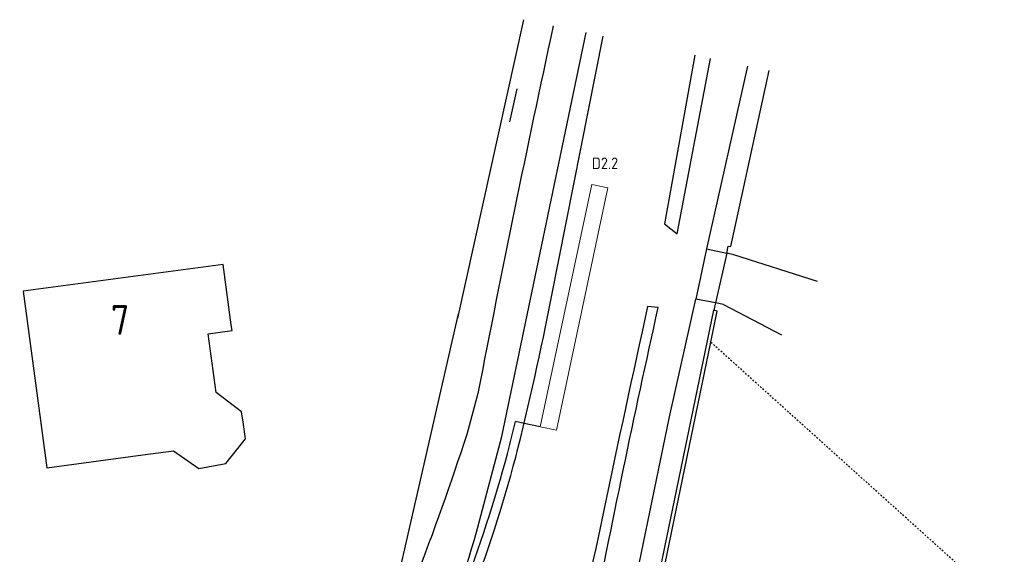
# Model space of a CAD drawing. Header units: metres. Extents: x 144112 to 146497, y 457631 to 458575.
# Tile 12 of 59: x 144679 to 144738, y 457789 to 457821. Entities that reach past the tile are written whole.
import ezdxf
from ezdxf.enums import TextEntityAlignment as Align

# ---------------------------------------------------------------- set-up
doc = ezdxf.new("R2010")
doc.units = ezdxf.units.M
doc.header["$LTSCALE"] = 0.25
doc.linetypes.add('STIPPELFIJN', pattern=[0.375, 0.25, -0.125])
doc.layers.get('0').update_dxf_attribs({"linetype": 'CONTINUOUS', "lineweight": 0})
for name, color, linetype in [('B01_D', 1, 'CONTINUOUS'), ('KABEL-500', 3, 'CONTINUOUS'), ('ONDERGROND', 7, 'CONTINUOUS'), ('TER-T01', 3, 'CONTINUOUS'), ('TER-T02', 3, 'RASTER'), ('TOPOT05', 3, 'STIPPELFIJN'), ('TOPOT19', 4, 'CONTINUOUS'), ('VRI - uitslijper', 1, 'CONTINUOUS'), ('VRI131 lussen$0$LUS-T-CODE', 1, 'CONTINUOUS'), ('WEG-NW-BANDEN', 7, 'CONTINUOUS'), ('WEG-NW-MARKERING', 7, 'STIPPELFIJN'), ('WEG-NW-VERHARDING', 42, 'CONTINUOUS'), ('WEG-T01', 7, 'CONTINUOUS'), ('Z02', 7, 'CONTINUOUS')]:
    doc.layers.add(name, color=color, linetype=linetype)
doc.layers.add('LUSSEN', color=7, linetype='CONTINUOUS', lineweight=0)
doc.styles.add('ISO', font='ISO')
doc.styles.add('VRI131 lussen$0$ISO', font='ISO')
doc.linetypes.add('RASTER', pattern='A,0.25,-0.25,[150,BLOK.SHX,S=0.25,R=0,X=0,Y=0],-0.25,0.25', length=1)

# ---------------------------------------------------------------- blocks, each defined once
blk = doc.blocks.new('VRI131 lussen$0$V_15X1')
blk.add_lwpolyline([(0.5, 0), (0.5, -15), (-0.5, -15), (-0.5, 0)], close=True)
at = {"layer": 'VRI131 lussen$0$LUS-T-CODE', "style": 'VRI131 lussen$0$ISO'}
blk.add_attdef('LUS', text='', height=1, rotation=270, dxfattribs=at).set_placement((-0.021, -16.415), align=Align.MIDDLE)
blk = doc.blocks.new('N237_ondergrond1')
at = {"layer": 'B01_D', "color": 8}
for points in [[(144691.051, 457806.518), (144678.949, 457804.904)], [(144691.537, 457802.873), (144691.051, 457806.518)], [(144678.949, 457804.904), (144680.374, 457794.218)], [(144691.584, 457802.524), (144691.537, 457802.873)], [(144692.248, 457796.983), (144692.162, 457797.594), (144690.613, 457798.762), (144690.137, 457802.331), (144691.584, 457802.524)], [(144692.392, 457795.961), (144692.248, 457796.983)], [(144691.771, 457795.177), (144692.392, 457795.961)], [(144686.182, 457794.993), (144688.036, 457795.241)], [(144688.036, 457795.241), (144689.581, 457794.169)], [(144691.205, 457794.463), (144691.771, 457795.177)], [(144680.374, 457794.218), (144686.182, 457794.993)], [(144689.581, 457794.169), (144691.205, 457794.463)]]:
    blk.add_lwpolyline(points, dxfattribs=at)
at = {"layer": 'TER-T01', "color": 8}
for points in [[(144721.5, 457807.207), (144721.592, 457807.633), (144721.738, 457807.601)], [(144721.934, 457807.112), (144721.5, 457807.207)], [(144720.827, 457804.202), (144720.727, 457803.762)], [(144721.3, 457804.096), (144720.827, 457804.202)], [(144720.541, 457801.813), (144720.93, 457803.689), (144720.727, 457803.762)]]:
    blk.add_lwpolyline(points, dxfattribs=at)
for points in [[(144717.459, 457776.729, -0.112845), (144716.349, 457779.381, -0.105521), (144716.502, 457783.355), (144720.727, 457803.762)], [(144745.735, 457779.117), (144729.553, 457773.957, -0.003169), (144726.892, 457773.167, -0.141869), (144723.041, 457773.074, -0.126156), (144718.677, 457775.622, -0.116354), (144716.786, 457778.447, -0.105106), (144716.466, 457782.053), (144720.541, 457801.813)]]:
    blk.add_lwpolyline(points, format="xyb", dxfattribs=at)
at = {"layer": 'TER-T02', "color": 8, "flags": 128}
for points in [[(144709.207, 457821.341), (144705.208, 457803.264)], [(144721.738, 457807.601), (144724.071, 457818.259)], [(144726.99, 457805.495), (144721.934, 457807.112)], [(144721.3, 457804.096), (144724.804, 457802.261)], [(144674.603, 457772.49), (144675.189, 457771.158), (144689.659, 457773.657), (144692.162, 457774.498), (144694.458, 457775.723), (144696.55, 457777.331), (144698.265, 457779.546), (144700.911, 457784.368), (144705.284, 457803.53)]]:
    blk.add_lwpolyline(points, dxfattribs=at)
at = {"layer": 'TOPOT05', "color": 8, "flags": 128}
blk.add_lwpolyline([(144745.735, 457779.117), (144720.541, 457801.813)], dxfattribs=at)
at = {"layer": 'TOPOT19', "color": 8}
blk.add_lwpolyline([(144708.379, 457815.156), (144708.831, 457817.151)], dxfattribs=at)
at = {"layer": 'WEG-NW-BANDEN', "color": 8}
blk.add_arc((144292.768, 459180.432), 1496, 286.345315, 293.670926, dxfattribs=at)
at = {"layer": 'WEG-NW-MARKERING', "color": 8}
blk.add_arc((144292.768, 459180.432), 1503.25, 286.181603, 293.954798, dxfattribs=at)
at = {"layer": 'WEG-NW-VERHARDING', "color": 8}
for radius, start in [(1496.45, 285.677027), (1503.7, 286.181603)]:
    blk.add_arc((144292.768, 459180.432), radius, start, 293.954798, dxfattribs=at)
at = {"layer": 'WEG-T01', "color": 8}
for points in [[(144711.01, 457820.968, 0.00589), (144706.455, 457798.713), (144705.773, 457796.231, -0.013935), (144702.645, 457787.415, -0.024776), (144699.281, 457780.007, -0.091512), (144697.295, 457777.44, -0.048894), (144692.422, 457773.873, -0.079056), (144690.158, 457772.978)], [(144701.102, 457778.372, 0.066946), (144703.347, 457782.448), (144703.756, 457782.302, 0.016492), (144706.367, 457790.322), (144707.894, 457796.101), (144713, 457820.555)], [(144702.111, 457777.835, 0.057014), (144708.741, 457794.86, 0.013769), (144710.906, 457804.565), (144714.018, 457820.344)], [(144716.717, 457803.977, 0.004281), (144711.508, 457779.284)], [(144712.478, 457779.176), (144713.258, 457784.209, -0.006594), (144717.355, 457803.91), (144716.717, 457803.977)]]:
    blk.add_lwpolyline(points, format="xyb", dxfattribs=at)
for points in [[(144719.573, 457819.192), (144717.73, 457808.983), (144718.502, 457808.379), (144720.514, 457818.997)], [(144722.762, 457818.531), (144720.267, 457807.465)], [(144720.267, 457807.465), (144719.636, 457804.42)], [(144720.267, 457807.465), (144721.5, 457807.207)], [(144721.5, 457807.207), (144720.827, 457804.202)], [(144715.285, 457783.898), (144718.032, 457797.292), (144719.636, 457804.42)], [(144720.827, 457804.202), (144719.636, 457804.42)]]:
    blk.add_lwpolyline(points, dxfattribs=at)
at = {"layer": 'Z02', "color": 8, "style": 'ISO'}
blk.add_text('7', height=1.8, dxfattribs=at).set_placement((144684.247, 457802.263))

msp = doc.modelspace()

# ---------------------------------------------------------------- linework, layer by layer
at = {"layer": 'KABEL-500'}
msp.add_line((144709.244, 457796.903), (144708.726, 457797.014), dxfattribs=at)
msp.add_lwpolyline([(144702.018, 457778.491, 0.046241), (144708.246, 457795.064, 0.002788), (144708.726, 457797.014, 0.002788)], format="xyb", dxfattribs=at)
at = {"layer": 'VRI - uitslijper'}
msp.add_line((144710.221, 457796.694), (144709.244, 457796.903), dxfattribs=at)

# ---------------------------------------------------------------- block references
at = {"layer": 'LUSSEN'}
ref = msp.add_blockref('VRI131 lussen$0$V_15X1', (144710.71, 457796.59), dxfattribs=dict(at, rotation=168.0136902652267))
ref.add_attrib('LUS', 'D2.2', dxfattribs={"layer": 'VRI131 lussen$0$LUS-T-CODE', "height": 0.7, "style": 'VRI131 lussen$0$ISO'}).set_placement((144714.139, 457812.644), align=Align.MIDDLE)
at = {"layer": 'ONDERGROND'}
msp.add_blockref('N237_ondergrond1', (0, 0), dxfattribs=at)

doc.saveas('drawing.dxf')
